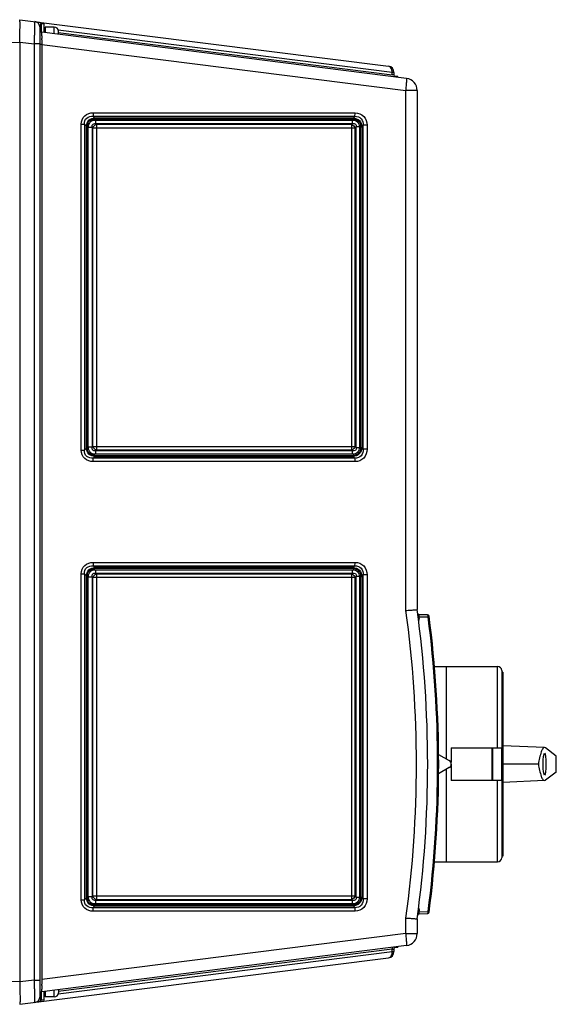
# Model space of a CAD drawing. Header units: inches. Extents: x 0 to 117, y 0 to 83.
# Tile 4 of 64: x 54 to 59, y 11 to 20. Entities that reach past the tile are written whole.
import ezdxf

# ---------------------------------------------------------------- set-up
doc = ezdxf.new("R2010")
doc.units = ezdxf.units.IN
doc.header["$LTSCALE"] = 6.431102
doc.header["$MEASUREMENT"] = 0
doc.layers.get('0').update_dxf_attribs({"linetype": 'CONTINUOUS'})
doc.styles.add('TEXTSTYLE_6', font='txt', dxfattribs={"width": 0.8})

msp = doc.modelspace()

# ---------------------------------------------------------------- linework, layer by layer
at = {"color": 7, "linetype": 'CONTINUOUS'}
for p, q in [((53.8075, 20.2355), (57.3779, 19.7845)), ((54.0043, 10.7591), (54.0043, 20.1842)), ((54.0161, 20.1961), (54.0161, 20.1152)), ((54.0437, 20.1961), (54.0161, 20.1961)), ((57.551, 19.6679), (54.0215, 20.1137)), ((54.0437, 20.1109), (54.0437, 20.1961)), ((54.1421, 20.1646), (54.0555, 20.1646)), ((54.0555, 20.1645), (54.0555, 20.1095)), ((54.1421, 20.0985), (54.1421, 20.1646)), ((54.1798, 20.1118), (57.4122, 19.7035)), ((57.4122, 19.7259), (54.1803, 20.1342)), ((54.1815, 20.0935), (54.1815, 20.1252)), ((53.1181, 20.007), (53.8075, 20.0192)), ((53.8075, 20.0192), (53.8075, 10.9241)), ((53.8075, 20.0192), (53.9499, 20.0014)), ((54.0216, 20.0413), (54.0215, 20.0551)), ((53.9499, 10.9419), (53.9499, 20.0014)), ((54.0043, 20.0014), (53.9499, 20.0014)), ((54.0225, 19.9957), (54.0043, 19.9957)), ((54.0225, 19.9957), (54.0225, 10.9476)), ((54.0225, 19.9957), (57.5455, 19.5507)), ((57.4122, 19.7035), (57.4122, 19.7259)), ((57.4295, 19.7259), (57.4122, 19.7259)), ((57.4295, 19.7259), (57.4295, 19.7006)), ((57.4295, 19.7006), (57.4122, 19.7035)), ((57.4413, 19.6843), (57.4413, 19.6842)), ((57.4689, 19.6843), (57.4413, 19.6843)), ((57.4689, 19.6782), (57.4689, 19.6843)), ((57.5455, 14.5187), (57.5455, 19.5507)), ((57.6543, 19.5507), (57.5455, 19.5507)), ((57.6543, 19.5507), (57.6543, 14.5268)), ((54.5179, 19.3008), (57.0519, 19.3008)), ((54.5354, 19.2841), (54.5179, 19.3008)), ((54.5195, 19.3348), (57.0534, 19.3348)), ((57.0355, 19.2739), (54.5349, 19.2739)), ((57.036, 19.2841), (54.5354, 19.2841)), ((54.5399, 19.264), (57.0276, 19.264)), ((57.0519, 19.3008), (57.036, 19.2841)), ((54.4035, 16.0697), (54.4035, 19.224)), ((54.4035, 19.224), (54.4345, 19.224)), ((54.4345, 19.224), (54.4345, 16.0697)), ((54.4345, 19.224), (54.454, 19.2055)), ((54.454, 16.0882), (54.454, 19.2055)), ((54.4633, 19.2055), (54.454, 19.2055)), ((54.4633, 19.2055), (54.4633, 16.0882)), ((54.4717, 16.101), (54.4717, 19.1927)), ((54.5089, 19.1927), (54.4717, 19.1927)), ((54.5089, 19.1927), (54.5089, 16.101)), ((54.5089, 19.1927), (54.5141, 19.1872)), ((54.5141, 16.1065), (54.5141, 19.1872)), ((57.0526, 19.1872), (54.5141, 19.1872)), ((54.5497, 19.2213), (54.5414, 19.23)), ((54.5414, 19.23), (57.0292, 19.23)), ((57.0201, 19.2213), (54.5497, 19.2213)), ((54.5513, 19.1872), (54.5513, 16.1065)), ((57.0292, 19.23), (57.0201, 19.2213)), ((57.0216, 16.1065), (57.0216, 19.1872)), ((57.0526, 19.1872), (57.0648, 19.1989)), ((57.0526, 19.1872), (57.0526, 16.1065)), ((57.0648, 16.0948), (57.0648, 19.1989)), ((57.0958, 19.1989), (57.0648, 19.1989)), ((57.0958, 19.1989), (57.0958, 16.0948)), ((57.1071, 16.0947), (57.1071, 19.199)), ((57.1071, 19.199), (57.1183, 19.199)), ((57.1183, 19.199), (57.1322, 19.2135)), ((57.1183, 19.199), (57.1183, 16.0947)), ((57.1322, 16.0802), (57.1322, 19.2135)), ((57.1694, 19.2135), (57.1322, 19.2135)), ((57.1694, 19.2135), (57.1694, 16.0802)), ((54.5141, 16.1065), (54.5089, 16.101)), ((54.5141, 16.1065), (57.0526, 16.1065)), ((57.0648, 16.0948), (57.0526, 16.1065)), ((54.4035, 16.0697), (54.4345, 16.0697)), ((54.454, 16.0882), (54.4345, 16.0697)), ((54.4633, 16.0882), (54.454, 16.0882)), ((54.4717, 16.101), (54.5089, 16.101)), ((54.5179, 15.9929), (54.5354, 16.0096)), ((54.5349, 16.0198), (57.0355, 16.0198)), ((54.5354, 16.0096), (57.036, 16.0096)), ((57.0276, 16.0297), (54.5399, 16.0297)), ((54.5414, 16.0637), (54.5497, 16.0724)), ((57.0292, 16.0637), (54.5414, 16.0637)), ((54.5497, 16.0724), (57.0201, 16.0724)), ((57.0201, 16.0724), (57.0292, 16.0637)), ((57.036, 16.0096), (57.0519, 15.9929)), ((57.0648, 16.0948), (57.0958, 16.0948)), ((57.1071, 16.0947), (57.1183, 16.0947)), ((57.1322, 16.0802), (57.1183, 16.0947)), ((57.1694, 16.0802), (57.1322, 16.0802)), ((57.0519, 15.9929), (54.5179, 15.9929)), ((57.0534, 15.9589), (54.5195, 15.9589)), ((54.5195, 14.9844), (57.0534, 14.9844)), ((54.4035, 14.8736), (54.4345, 14.8736)), ((54.4035, 11.7193), (54.4035, 14.8736)), ((54.4345, 14.8736), (54.454, 14.8551)), ((54.4345, 14.8736), (54.4345, 11.7193)), ((54.5179, 14.9504), (57.0519, 14.9504)), ((54.5354, 14.9337), (54.5179, 14.9504)), ((57.0355, 14.9235), (54.5349, 14.9235)), ((57.036, 14.9337), (54.5354, 14.9337)), ((54.5399, 14.9136), (57.0276, 14.9136)), ((54.5414, 14.8796), (57.0292, 14.8796)), ((54.5497, 14.8709), (54.5414, 14.8796)), ((57.0201, 14.8709), (54.5497, 14.8709)), ((57.0292, 14.8796), (57.0201, 14.8709)), ((57.0519, 14.9504), (57.036, 14.9337)), ((54.4633, 14.8551), (54.454, 14.8551)), ((54.454, 11.7378), (54.454, 14.8551)), ((54.4633, 14.8551), (54.4633, 11.7378)), ((54.5089, 14.8423), (54.4717, 14.8423)), ((54.4717, 11.7506), (54.4717, 14.8423)), ((54.5089, 14.8423), (54.5141, 14.8368)), ((54.5089, 14.8423), (54.5089, 11.7506)), ((57.0526, 14.8368), (54.5141, 14.8368)), ((54.5141, 11.7561), (54.5141, 14.8368)), ((54.5513, 14.8368), (54.5513, 11.7561)), ((57.0216, 11.7561), (57.0216, 14.8368)), ((57.0526, 14.8368), (57.0648, 14.8485)), ((57.0526, 14.8368), (57.0526, 11.7561)), ((57.0958, 14.8485), (57.0648, 14.8485)), ((57.0648, 11.7444), (57.0648, 14.8485)), ((57.0958, 14.8485), (57.0958, 11.7444)), ((57.1071, 14.8486), (57.1183, 14.8486)), ((57.1071, 11.7443), (57.1071, 14.8486)), ((57.1183, 14.8486), (57.1322, 14.8631)), ((57.1183, 14.8486), (57.1183, 11.7443)), ((57.1694, 14.8631), (57.1322, 14.8631)), ((57.1322, 11.7298), (57.1322, 14.8631)), ((57.1694, 14.8631), (57.1694, 11.7298)), ((57.6744, 14.4586), (57.6636, 14.4572)), ((57.6754, 14.4468), (57.6651, 14.4455)), ((57.6736, 14.4769), (57.6745, 14.4772)), ((57.6754, 14.4468), (57.6738, 14.4585)), ((57.6738, 14.4585), (57.7545, 14.4571)), ((57.7548, 14.4758), (57.6745, 14.4772)), ((57.7545, 14.4571), (57.7604, 14.457)), ((57.7557, 14.4755), (57.7548, 14.4758)), ((57.7604, 14.457), (57.7706, 14.4583)), ((57.822, 13.9768), (58.4331, 13.9768)), ((57.937, 13.0819), (57.937, 13.9768)), ((58.4331, 13.1894), (58.4331, 13.9768)), ((58.4724, 13.9373), (58.4724, 12.1264)), ((58.4842, 13.9217), (58.4724, 13.9217)), ((58.4842, 13.9217), (58.4842, 12.1421)), ((57.9842, 13.1894), (58.4691, 13.1894)), ((57.9842, 13.1894), (57.9842, 13.0495)), ((58.3779, 13.1894), (58.3779, 12.8744)), ((58.3858, 12.8744), (58.3858, 13.1894)), ((58.4691, 13.1894), (58.4691, 12.8744)), ((58.8871, 13.1916), (58.4842, 13.2092)), ((58.8958, 13.1881), (58.887, 13.1915)), ((59.0006, 13.1088), (58.8958, 13.1881)), ((57.8617, 13.1254), (57.9646, 13.066)), ((57.9646, 12.9978), (57.8617, 12.9384)), ((57.937, 12.087), (57.937, 12.9819)), ((57.9842, 13.0319), (57.9842, 12.8744)), ((58.8273, 13.0319), (58.4842, 13.0319)), ((58.4691, 12.8744), (57.9842, 12.8744)), ((58.4331, 12.087), (58.4331, 12.8744)), ((58.8871, 12.8722), (58.4842, 12.8546)), ((58.887, 12.8723), (58.8958, 12.8756)), ((59.0006, 12.9549), (58.8958, 12.8756)), ((58.4842, 12.1421), (58.4724, 12.1421)), ((57.8222, 12.087), (58.4331, 12.087)), ((54.4035, 11.7193), (54.4345, 11.7193)), ((54.454, 11.7378), (54.4345, 11.7193)), ((54.4633, 11.7378), (54.454, 11.7378)), ((54.4717, 11.7506), (54.5089, 11.7506)), ((54.5141, 11.7561), (54.5089, 11.7506)), ((54.5141, 11.7561), (57.0526, 11.7561)), ((54.5414, 11.7133), (54.5497, 11.722)), ((54.5497, 11.722), (57.0201, 11.722)), ((57.0201, 11.722), (57.0292, 11.7133)), ((57.0648, 11.7444), (57.0526, 11.7561)), ((57.0648, 11.7444), (57.0958, 11.7444)), ((57.1071, 11.7443), (57.1183, 11.7443)), ((57.1322, 11.7298), (57.1183, 11.7443)), ((57.1694, 11.7298), (57.1322, 11.7298)), ((54.5179, 11.6426), (54.5354, 11.6592)), ((57.0519, 11.6426), (54.5179, 11.6426)), ((54.5349, 11.6694), (57.0355, 11.6694)), ((54.5354, 11.6592), (57.036, 11.6592)), ((57.0276, 11.6793), (54.5399, 11.6793)), ((57.0292, 11.7133), (54.5414, 11.7133)), ((57.036, 11.6592), (57.0519, 11.6426)), ((57.0534, 11.6085), (54.5195, 11.6085)), ((57.5455, 11.3926), (57.5455, 11.5427)), ((57.6543, 11.5346), (57.6543, 11.3926)), ((57.6738, 11.6029), (57.6636, 11.6042)), ((57.6754, 11.6146), (57.6651, 11.6159)), ((57.6738, 11.6029), (57.6754, 11.6146)), ((57.6738, 11.6029), (57.7545, 11.6043)), ((57.6745, 11.5842), (57.7548, 11.5856)), ((57.7545, 11.6043), (57.7604, 11.6044)), ((57.7604, 11.6044), (57.7706, 11.6031)), ((57.5455, 11.3926), (54.0225, 10.9476)), ((57.5455, 11.3926), (57.6543, 11.3926)), ((57.551, 11.2754), (54.0215, 10.8296)), ((57.4122, 11.2398), (57.4293, 11.2427)), ((57.4293, 11.2427), (57.4295, 11.2427)), ((57.4295, 11.2427), (57.4295, 11.2174)), ((57.4413, 11.2593), (57.4413, 11.2591)), ((57.4689, 11.2591), (57.4413, 11.2591)), ((57.4689, 11.2591), (57.4689, 11.2651)), ((53.8075, 10.7078), (57.3779, 11.1589)), ((57.4122, 11.2398), (54.1798, 10.8315)), ((54.1803, 10.8092), (57.4122, 11.2174)), ((57.4122, 11.2174), (57.4122, 11.2398)), ((57.4122, 11.2174), (57.4295, 11.2174)), ((53.8075, 10.9241), (53.1181, 10.9363)), ((53.9499, 10.9419), (53.8075, 10.9241)), ((53.9499, 10.9419), (54.0043, 10.9419)), ((54.0191, 10.9476), (54.0225, 10.9476)), ((54.0215, 10.8883), (54.0216, 10.9022)), ((54.0161, 10.8259), (54.0161, 10.7472)), ((54.0437, 10.7472), (54.0437, 10.8324)), ((54.0555, 10.8301), (54.0555, 10.7787)), ((54.1421, 10.7787), (54.0555, 10.7787)), ((54.1421, 10.7787), (54.1421, 10.8448)), ((54.1815, 10.8499), (54.1815, 10.8181)), ((53.8075, 10.7078), (53.8075, 10.7078)), ((54.0437, 10.7472), (54.0161, 10.7472))]:
    msp.add_line(p, q, dxfattribs=at)
for centre, radius, start, end in [((53.9453, 20.1586), 0.0591, 0, 82.8), ((54.0161, 20.1843), 0.0118, 90, 180), ((54.024, 20.1333), 0.0197, 179.99998, 262.8), ((54.1421, 20.1252), 0.0394, 0, 90), ((58.8675, 20.1214), 4.8465, 180.49542, 180.78395), ((59.4255, 20.1113), 5.4043, 180.7424, 181.05989), ((56.3563, 20.0558), 2.3347, 181.09289, 181.47507), ((57.3705, 19.7259), 0.0591, 0, 82.8), ((57.4396, 19.7017), 0.0275, 176.37705, 183.32351), ((57.4492, 19.7006), 0.0197, 180, 253.6), ((57.5362, 19.5507), 0.1181, 0, 82.8), ((46.7417, 13.0307), 10.9058, 352.15822, 7.84178), ((46.7327, 13.0307), 11.0236, 352.20007, 7.79993), ((57.6748, 14.493), 0.0157, 187.61161, 269), ((57.6442, 14.4428), 0.0314, 350.57834, 7.32525), ((57.7545, 14.4601), 0.0157, 7.38905, 89), ((46.7315, 13.0307), 11.1207, 352.63115, 7.36885), ((46.7327, 13.0307), 11.1299, 352.61095, 7.38905), ((58.4331, 13.9374), 0.0394, 0, 90), ((57.9449, 13.0319), 0.0394, 300, 60), ((58.4331, 12.1264), 0.0394, 270, 360), ((57.6748, 11.5685), 0.0157, 91, 172.38839), ((57.7295, 11.589), 0.0574, 165.95848, 169.1532), ((57.7545, 11.6014), 0.0157, 271, 352.61095), ((57.6912, 11.6062), 0.0693, 355.80208, 358.53502), ((57.5362, 11.3926), 0.1181, 277.2, 360), ((57.4492, 11.2427), 0.0197, 106.7069, 180), ((57.3705, 11.2174), 0.0591, 277.2, 360), ((56.3013, 10.8451), 2.2802, 179.52643, 179.78106), ((58.9494, 10.8209), 4.9284, 179.21622, 179.49948), ((58.2817, 10.8493), 4.2603, 178.75973, 179.28854), ((56.1066, 10.8936), 2.0849, 178.5167, 178.6835), ((53.9453, 10.7847), 0.0591, 277.2, 360), ((54.024, 10.81), 0.0197, 97.2, 180.00002), ((54.1421, 10.8181), 0.0394, 270, 360), ((53.9835, 10.7601), 0.0298, 277.1798, 287.55306), ((54.0161, 10.7591), 0.0118, 180, 270)]:
    msp.add_arc(centre, radius, start, end, dxfattribs=at)
msp.add_ellipse((58.8871, 13.0319), major_axis=(0, 0.1063), ratio=0.122785, dxfattribs=at)
msp.add_ellipse((58.8866, 13.0319), major_axis=(0, 0.9314), ratio=0.122786, start_param=-1.65352, end_param=-1.488072, dxfattribs=at)
for points, knots in [([(53.8075, 20.0192), (53.8081, 20.0468), (53.8091, 20.0868), (53.8103, 20.1377), (53.8108, 20.1702), (53.8107, 20.1962), (53.8107, 20.2173), (53.8092, 20.2272), (53.809, 20.2354), (53.8074, 20.2355)], [0, 0, 0, 0, 0.381686, 0.554148, 0.705365, 0.829508, 0.921824, 0.97898, 1, 1, 1, 1]), ([(53.9499, 20.0014), (53.9508, 20.0289), (53.9521, 20.0688), (53.9532, 20.1195), (53.9539, 20.152), (53.9537, 20.1779), (53.9547, 20.199), (53.9524, 20.2086), (53.9541, 20.217), (53.9527, 20.2172)], [0, 0, 0, 0, 0.381929, 0.554544, 0.70594, 0.830356, 0.922885, 0.980054, 1, 1, 1, 1]), ([(54.0212, 20.0795), (54.0211, 20.0844), (54.0213, 20.0925), (54.0206, 20.1042), (54.022, 20.1089), (54.0208, 20.1138), (54.0215, 20.1137)], [0, 0, 0, 0, 0.425456, 0.741521, 0.934961, 1, 1, 1, 1]), ([(57.4108, 19.747), (57.4097, 19.7519), (57.4049, 19.7682), (57.3899, 19.7829), (57.3779, 19.7845)], [0, 0, 0, 0, 0.292018, 1, 1, 1, 1]), ([(57.5455, 19.5507), (57.5473, 19.5655), (57.5504, 19.5932), (57.5531, 19.6285), (57.5539, 19.6532), (57.553, 19.6636), (57.5519, 19.6678), (57.551, 19.6679)], [0, 0, 0, 0, 0.379996, 0.701779, 0.91766, 0.97571, 1, 1, 1, 1]), ([(54.4035, 19.224), (54.4035, 19.2533), (54.4269, 19.3163), (54.4902, 19.3348), (54.5195, 19.3348)], [0, 0, 0, 0, 0.499425, 1, 1, 1, 1]), ([(54.4345, 19.224), (54.433, 19.2453), (54.4478, 19.2943), (54.4967, 19.3025), (54.5179, 19.3008)], [0, 0, 0, 0, 0.500421, 1, 1, 1, 1]), ([(54.454, 19.2055), (54.4545, 19.2259), (54.4715, 19.2691), (54.5149, 19.2835), (54.5354, 19.2841)], [0, 0, 0, 0, 0.499093, 1, 1, 1, 1]), ([(54.4633, 19.2055), (54.4633, 19.2235), (54.4777, 19.2624), (54.5168, 19.2739), (54.5349, 19.2739)], [0, 0, 0, 0, 0.499496, 1, 1, 1, 1]), ([(54.4717, 19.1927), (54.4717, 19.2107), (54.4836, 19.2493), (54.522, 19.264), (54.5399, 19.264)], [0, 0, 0, 0, 0.501798, 1, 1, 1, 1]), ([(54.5195, 19.3348), (54.5195, 19.3314), (54.5193, 19.3201), (54.519, 19.3087), (54.5179, 19.3008)], [0, 0, 0, 0, 0.298183, 1, 1, 1, 1]), ([(54.5399, 19.264), (54.54, 19.2606), (54.54, 19.2493), (54.5404, 19.2379), (54.5414, 19.23)], [0, 0, 0, 0, 0.298184, 1, 1, 1, 1]), ([(57.0292, 19.23), (57.0289, 19.232), (57.0278, 19.2434), (57.0276, 19.2548), (57.0276, 19.264)], [0, 0, 0, 0, 0.184323, 1, 1, 1, 1]), ([(57.0276, 19.264), (57.0449, 19.264), (57.0821, 19.2531), (57.0958, 19.216), (57.0958, 19.1989)], [0, 0, 0, 0, 0.500814, 1, 1, 1, 1]), ([(57.0355, 19.2739), (57.0355, 19.2764), (57.035, 19.2772), (57.0358, 19.2822), (57.036, 19.282)], [0, 0, 0, 0, 0.927476, 1, 1, 1, 1]), ([(57.0355, 19.2739), (57.0543, 19.2739), (57.0946, 19.2584), (57.1071, 19.2179), (57.1071, 19.199)], [0, 0, 0, 0, 0.498479, 1, 1, 1, 1]), ([(57.036, 19.2841), (57.0573, 19.2836), (57.1021, 19.2655), (57.1177, 19.2204), (57.1183, 19.199)], [0, 0, 0, 0, 0.498287, 1, 1, 1, 1]), ([(57.0519, 19.3008), (57.0522, 19.3028), (57.0532, 19.3142), (57.0538, 19.3256), (57.0534, 19.3348)], [0, 0, 0, 0, 0.184351, 1, 1, 1, 1]), ([(57.0519, 19.3008), (57.0739, 19.3023), (57.1242, 19.286), (57.1339, 19.2356), (57.1322, 19.2135)], [0, 0, 0, 0, 0.49901, 1, 1, 1, 1]), ([(57.0534, 19.3348), (57.0839, 19.3348), (57.1491, 19.3098), (57.1694, 19.2441), (57.1694, 19.2135)], [0, 0, 0, 0, 0.498455, 1, 1, 1, 1]), ([(54.5089, 19.1927), (54.5073, 19.2021), (54.5083, 19.2253), (54.5319, 19.2314), (54.5414, 19.23)], [0, 0, 0, 0, 0.49859, 1, 1, 1, 1]), ([(54.5497, 19.2213), (54.55, 19.2192), (54.551, 19.2079), (54.5513, 19.1965), (54.5513, 19.1872)], [0, 0, 0, 0, 0.184345, 1, 1, 1, 1]), ([(57.0216, 19.1872), (57.0216, 19.1906), (57.0215, 19.202), (57.0212, 19.2134), (57.0201, 19.2213)], [0, 0, 0, 0, 0.298186, 1, 1, 1, 1]), ([(57.0292, 19.23), (57.0382, 19.2316), (57.0609, 19.2313), (57.0663, 19.2081), (57.0648, 19.1989)], [0, 0, 0, 0, 0.496761, 1, 1, 1, 1]), ([(54.5513, 16.1065), (54.5513, 16.1031), (54.5511, 16.0917), (54.5508, 16.0803), (54.5497, 16.0724)], [0, 0, 0, 0, 0.298189, 1, 1, 1, 1]), ([(57.0201, 16.0724), (57.0204, 16.0745), (57.0214, 16.0858), (57.0216, 16.0972), (57.0216, 16.1065)], [0, 0, 0, 0, 0.184345, 1, 1, 1, 1]), ([(54.5195, 15.9589), (54.4902, 15.9589), (54.4269, 15.9774), (54.4035, 16.0405), (54.4035, 16.0697)], [0, 0, 0, 0, 0.500803, 1, 1, 1, 1]), ([(54.5179, 15.9929), (54.4967, 15.9913), (54.4478, 15.9994), (54.433, 16.0484), (54.4345, 16.0697)], [0, 0, 0, 0, 0.499609, 1, 1, 1, 1]), ([(54.5354, 16.0096), (54.5148, 16.0102), (54.4715, 16.0246), (54.4544, 16.0678), (54.454, 16.0882)], [0, 0, 0, 0, 0.501164, 1, 1, 1, 1]), ([(54.5349, 16.0198), (54.5168, 16.0198), (54.4777, 16.0313), (54.4633, 16.0702), (54.4633, 16.0882)], [0, 0, 0, 0, 0.50081, 1, 1, 1, 1]), ([(54.5399, 16.0297), (54.522, 16.0297), (54.4836, 16.0444), (54.4717, 16.083), (54.4717, 16.101)], [0, 0, 0, 0, 0.498494, 1, 1, 1, 1]), ([(54.5414, 16.0637), (54.5319, 16.0623), (54.5083, 16.0684), (54.5073, 16.0916), (54.5089, 16.101)], [0, 0, 0, 0, 0.501463, 1, 1, 1, 1]), ([(54.5349, 16.0198), (54.5349, 16.0173), (54.5343, 16.0166), (54.5352, 16.0116), (54.5353, 16.0117)], [0, 0, 0, 0, 0.928833, 1, 1, 1, 1]), ([(54.5414, 16.0637), (54.5411, 16.0617), (54.5401, 16.0503), (54.5399, 16.0389), (54.5399, 16.0297)], [0, 0, 0, 0, 0.184325, 1, 1, 1, 1]), ([(57.0958, 16.0948), (57.0958, 16.0776), (57.0821, 16.0406), (57.0448, 16.0297), (57.0276, 16.0297)], [0, 0, 0, 0, 0.499528, 1, 1, 1, 1]), ([(57.0276, 16.0297), (57.0276, 16.0331), (57.0278, 16.0444), (57.0281, 16.0558), (57.0292, 16.0637)], [0, 0, 0, 0, 0.298173, 1, 1, 1, 1]), ([(57.0648, 16.0948), (57.0663, 16.0856), (57.061, 16.0624), (57.0383, 16.0621), (57.0292, 16.0637)], [0, 0, 0, 0, 0.502315, 1, 1, 1, 1]), ([(57.0355, 16.0198), (57.0355, 16.0173), (57.035, 16.0165), (57.0358, 16.0115), (57.036, 16.0117)], [0, 0, 0, 0, 0.927492, 1, 1, 1, 1]), ([(57.1071, 16.0947), (57.1071, 16.0758), (57.0946, 16.0353), (57.0543, 16.0198), (57.0355, 16.0198)], [0, 0, 0, 0, 0.50182, 1, 1, 1, 1]), ([(57.1183, 16.0947), (57.1177, 16.0733), (57.1021, 16.0282), (57.0573, 16.0101), (57.036, 16.0096)], [0, 0, 0, 0, 0.501919, 1, 1, 1, 1]), ([(57.1322, 16.0802), (57.1338, 16.0581), (57.1243, 16.0077), (57.0739, 15.9914), (57.0519, 15.9929)], [0, 0, 0, 0, 0.501018, 1, 1, 1, 1]), ([(57.1694, 16.0802), (57.1694, 16.0496), (57.149, 15.984), (57.0838, 15.9589), (57.0534, 15.9589)], [0, 0, 0, 0, 0.501808, 1, 1, 1, 1]), ([(54.5195, 15.9589), (54.5195, 15.9623), (54.5193, 15.9736), (54.519, 15.985), (54.5179, 15.9929)], [0, 0, 0, 0, 0.298183, 1, 1, 1, 1]), ([(57.0534, 15.9589), (57.0534, 15.9623), (57.0533, 15.9736), (57.053, 15.985), (57.0519, 15.9929)], [0, 0, 0, 0, 0.298189, 1, 1, 1, 1]), ([(54.4035, 14.8736), (54.4035, 14.9029), (54.4269, 14.9659), (54.4902, 14.9844), (54.5195, 14.9844)], [0, 0, 0, 0, 0.499425, 1, 1, 1, 1]), ([(54.5195, 14.9844), (54.5195, 14.981), (54.5193, 14.9697), (54.519, 14.9583), (54.5179, 14.9504)], [0, 0, 0, 0, 0.298183, 1, 1, 1, 1]), ([(57.0519, 14.9504), (57.0522, 14.9524), (57.0532, 14.9638), (57.0538, 14.9752), (57.0534, 14.9844)], [0, 0, 0, 0, 0.184351, 1, 1, 1, 1]), ([(57.0534, 14.9844), (57.0839, 14.9844), (57.1491, 14.9594), (57.1694, 14.8937), (57.1694, 14.8631)], [0, 0, 0, 0, 0.498455, 1, 1, 1, 1]), ([(54.4345, 14.8736), (54.433, 14.8949), (54.4478, 14.9439), (54.4967, 14.9521), (54.5179, 14.9504)], [0, 0, 0, 0, 0.500421, 1, 1, 1, 1]), ([(54.454, 14.8551), (54.4545, 14.8755), (54.4715, 14.9187), (54.5149, 14.9331), (54.5354, 14.9337)], [0, 0, 0, 0, 0.499093, 1, 1, 1, 1]), ([(54.4633, 14.8551), (54.4633, 14.8731), (54.4777, 14.9121), (54.5168, 14.9235), (54.5349, 14.9235)], [0, 0, 0, 0, 0.499496, 1, 1, 1, 1]), ([(54.4717, 14.8423), (54.4717, 14.8603), (54.4836, 14.8989), (54.522, 14.9136), (54.5399, 14.9136)], [0, 0, 0, 0, 0.501798, 1, 1, 1, 1]), ([(54.5089, 14.8423), (54.5073, 14.8517), (54.5083, 14.8749), (54.5319, 14.881), (54.5414, 14.8796)], [0, 0, 0, 0, 0.49859, 1, 1, 1, 1]), ([(54.5399, 14.9136), (54.54, 14.9103), (54.54, 14.8989), (54.5404, 14.8875), (54.5414, 14.8796)], [0, 0, 0, 0, 0.298184, 1, 1, 1, 1]), ([(54.5497, 14.8709), (54.55, 14.8688), (54.551, 14.8575), (54.5513, 14.8461), (54.5513, 14.8368)], [0, 0, 0, 0, 0.184345, 1, 1, 1, 1]), ([(57.0216, 14.8368), (57.0216, 14.8402), (57.0215, 14.8516), (57.0212, 14.863), (57.0201, 14.8709)], [0, 0, 0, 0, 0.298186, 1, 1, 1, 1]), ([(57.0292, 14.8796), (57.0289, 14.8816), (57.0278, 14.893), (57.0276, 14.9044), (57.0276, 14.9136)], [0, 0, 0, 0, 0.184323, 1, 1, 1, 1]), ([(57.0276, 14.9136), (57.0449, 14.9136), (57.0821, 14.9027), (57.0958, 14.8657), (57.0958, 14.8485)], [0, 0, 0, 0, 0.500814, 1, 1, 1, 1]), ([(57.0292, 14.8796), (57.0382, 14.8812), (57.0609, 14.8809), (57.0663, 14.8577), (57.0648, 14.8485)], [0, 0, 0, 0, 0.496761, 1, 1, 1, 1]), ([(57.0355, 14.9235), (57.0355, 14.926), (57.035, 14.9268), (57.0358, 14.9318), (57.036, 14.9316)], [0, 0, 0, 0, 0.927476, 1, 1, 1, 1]), ([(57.0355, 14.9235), (57.0543, 14.9235), (57.0946, 14.908), (57.1071, 14.8675), (57.1071, 14.8486)], [0, 0, 0, 0, 0.498479, 1, 1, 1, 1]), ([(57.036, 14.9337), (57.0573, 14.9332), (57.1021, 14.9151), (57.1177, 14.87), (57.1183, 14.8486)], [0, 0, 0, 0, 0.498287, 1, 1, 1, 1]), ([(57.0519, 14.9504), (57.0739, 14.9519), (57.1242, 14.9357), (57.1339, 14.8852), (57.1322, 14.8631)], [0, 0, 0, 0, 0.49901, 1, 1, 1, 1]), ([(57.5455, 14.5187), (57.5595, 14.5197), (57.5852, 14.5215), (57.6158, 14.5234), (57.6348, 14.5253), (57.6455, 14.5253), (57.6499, 14.5272), (57.6543, 14.5261), (57.6543, 14.5268)], [0, 0, 0, 0, 0.387915, 0.711102, 0.833919, 0.925041, 0.980998, 1, 1, 1, 1]), ([(57.6723, 14.468), (57.6722, 14.4691), (57.6722, 14.472), (57.6721, 14.4758), (57.6736, 14.4769)], [0, 0, 0, 0, 0.374499, 1, 1, 1, 1]), ([(57.7604, 14.457), (57.7603, 14.4611), (57.7595, 14.4671), (57.7577, 14.4742), (57.7557, 14.4755)], [0, 0, 0, 0, 0.630217, 1, 1, 1, 1]), ([(58.887, 13.1916), (58.8808, 13.1918), (58.8655, 13.178), (58.8448, 13.1246), (58.834, 13.0722), (58.8273, 13.0319)], [0, 0, 0, 0, 0.106615, 0.301387, 1, 1, 1, 1]), ([(58.8273, 13.0319), (58.834, 12.9915), (58.8448, 12.9392), (58.8655, 12.8858), (58.8808, 12.872), (58.887, 12.8722)], [0, 0, 0, 0, 0.698613, 0.893385, 1, 1, 1, 1]), ([(54.5195, 11.6085), (54.4902, 11.6085), (54.4269, 11.6271), (54.4035, 11.6901), (54.4035, 11.7193)], [0, 0, 0, 0, 0.500803, 1, 1, 1, 1]), ([(54.5179, 11.6426), (54.4967, 11.6409), (54.4478, 11.649), (54.433, 11.698), (54.4345, 11.7193)], [0, 0, 0, 0, 0.499609, 1, 1, 1, 1]), ([(54.5354, 11.6592), (54.5148, 11.6598), (54.4715, 11.6742), (54.4544, 11.7174), (54.454, 11.7378)], [0, 0, 0, 0, 0.501164, 1, 1, 1, 1]), ([(54.5349, 11.6694), (54.5168, 11.6694), (54.4777, 11.6809), (54.4633, 11.7198), (54.4633, 11.7378)], [0, 0, 0, 0, 0.50081, 1, 1, 1, 1]), ([(54.5399, 11.6793), (54.522, 11.6793), (54.4836, 11.694), (54.4717, 11.7326), (54.4717, 11.7506)], [0, 0, 0, 0, 0.498494, 1, 1, 1, 1]), ([(54.5414, 11.7133), (54.5319, 11.7119), (54.5083, 11.718), (54.5073, 11.7412), (54.5089, 11.7506)], [0, 0, 0, 0, 0.501463, 1, 1, 1, 1]), ([(54.5513, 11.7561), (54.5513, 11.7527), (54.5511, 11.7413), (54.5508, 11.7299), (54.5497, 11.722)], [0, 0, 0, 0, 0.298189, 1, 1, 1, 1]), ([(57.0201, 11.722), (57.0204, 11.7241), (57.0214, 11.7354), (57.0216, 11.7468), (57.0216, 11.7561)], [0, 0, 0, 0, 0.184345, 1, 1, 1, 1]), ([(57.0958, 11.7444), (57.0958, 11.7272), (57.0821, 11.6902), (57.0448, 11.6793), (57.0276, 11.6793)], [0, 0, 0, 0, 0.499528, 1, 1, 1, 1]), ([(57.0648, 11.7444), (57.0663, 11.7352), (57.061, 11.712), (57.0383, 11.7117), (57.0292, 11.7133)], [0, 0, 0, 0, 0.502315, 1, 1, 1, 1]), ([(57.1071, 11.7443), (57.1071, 11.7254), (57.0946, 11.6849), (57.0543, 11.6694), (57.0355, 11.6694)], [0, 0, 0, 0, 0.50182, 1, 1, 1, 1]), ([(57.1183, 11.7443), (57.1177, 11.7229), (57.1021, 11.6778), (57.0573, 11.6597), (57.036, 11.6592)], [0, 0, 0, 0, 0.501919, 1, 1, 1, 1]), ([(57.1322, 11.7298), (57.1338, 11.7077), (57.1243, 11.6573), (57.0739, 11.641), (57.0519, 11.6426)], [0, 0, 0, 0, 0.501018, 1, 1, 1, 1]), ([(57.1694, 11.7298), (57.1694, 11.6992), (57.149, 11.6336), (57.0838, 11.6085), (57.0534, 11.6085)], [0, 0, 0, 0, 0.501808, 1, 1, 1, 1]), ([(54.5195, 11.6085), (54.5195, 11.6119), (54.5193, 11.6232), (54.519, 11.6346), (54.5179, 11.6426)], [0, 0, 0, 0, 0.298183, 1, 1, 1, 1]), ([(54.5349, 11.6694), (54.5349, 11.6669), (54.5343, 11.6662), (54.5352, 11.6612), (54.5353, 11.6614)], [0, 0, 0, 0, 0.928833, 1, 1, 1, 1]), ([(54.5414, 11.7133), (54.5411, 11.7113), (54.5401, 11.6999), (54.5399, 11.6885), (54.5399, 11.6793)], [0, 0, 0, 0, 0.184325, 1, 1, 1, 1]), ([(57.0276, 11.6793), (57.0276, 11.6827), (57.0278, 11.694), (57.0281, 11.7054), (57.0292, 11.7133)], [0, 0, 0, 0, 0.298173, 1, 1, 1, 1]), ([(57.0355, 11.6694), (57.0355, 11.6669), (57.035, 11.6661), (57.0358, 11.6611), (57.036, 11.6613)], [0, 0, 0, 0, 0.927492, 1, 1, 1, 1]), ([(57.0534, 11.6085), (57.0534, 11.6119), (57.0533, 11.6232), (57.053, 11.6346), (57.0519, 11.6426)], [0, 0, 0, 0, 0.298189, 1, 1, 1, 1]), ([(57.5455, 11.5427), (57.5595, 11.5417), (57.5852, 11.5399), (57.6158, 11.538), (57.6348, 11.5361), (57.6455, 11.5361), (57.6499, 11.5343), (57.6543, 11.5353), (57.6543, 11.5346)], [0, 0, 0, 0, 0.387907, 0.711092, 0.83391, 0.925028, 0.980973, 1, 1, 1, 1]), ([(57.6745, 11.5842), (57.673, 11.5842), (57.6713, 11.5917), (57.6724, 11.5959), (57.6731, 11.5998)], [0, 0, 0, 0, 0.276701, 1, 1, 1, 1]), ([(57.7548, 11.5856), (57.7567, 11.5856), (57.7594, 11.5926), (57.76, 11.5973), (57.7602, 11.6011)], [0, 0, 0, 0, 0.329239, 1, 1, 1, 1]), ([(57.551, 11.2754), (57.5519, 11.2756), (57.553, 11.2797), (57.5539, 11.2901), (57.5531, 11.3148), (57.5504, 11.3502), (57.5473, 11.3778), (57.5455, 11.3926)], [0, 0, 0, 0, 0.024294, 0.082351, 0.298266, 0.620079, 1, 1, 1, 1]), ([(57.4122, 11.2398), (57.4121, 11.2419), (57.4123, 11.249), (57.4164, 11.2569), (57.4212, 11.2587)], [0, 0, 0, 0, 0.291707, 1, 1, 1, 1]), ([(57.3779, 11.1589), (57.3885, 11.1602), (57.4098, 11.1785), (57.4131, 11.2039), (57.4122, 11.2174)], [0, 0, 0, 0, 0.441301, 1, 1, 1, 1]), ([(53.8075, 10.9241), (53.8081, 10.8966), (53.8091, 10.8567), (53.8103, 10.8059), (53.8108, 10.7734), (53.8107, 10.7473), (53.8107, 10.7263), (53.8091, 10.7161), (53.809, 10.708), (53.8075, 10.7078)], [0, 0, 0, 0, 0.380782, 0.552972, 0.70406, 0.828264, 0.920868, 0.978497, 1, 1, 1, 1]), ([(53.9527, 10.7261), (53.9541, 10.7263), (53.9524, 10.7347), (53.9547, 10.7443), (53.9537, 10.7654), (53.9539, 10.7913), (53.9532, 10.8238), (53.9521, 10.8745), (53.9508, 10.9144), (53.9499, 10.9419)], [0, 0, 0, 0, 0.019948, 0.077118, 0.169648, 0.294065, 0.44546, 0.618074, 1, 1, 1, 1]), ([(54.0215, 10.8296), (54.021, 10.8295), (54.0217, 10.8329), (54.0208, 10.8362), (54.0212, 10.8446), (54.0211, 10.8504), (54.0211, 10.8538)], [0, 0, 0, 0, 0.064222, 0.255432, 0.570228, 1, 1, 1, 1])]:
    msp.add_open_spline(points, degree=3, knots=knots, dxfattribs=at)
for points in [[(53.9873, 20.2128), (53.9973, 20.2115), (54.0068, 20.204), (54.0122, 20.1954)], [(57.4122, 19.7259), (57.4127, 19.7329), (57.4122, 19.7401), (57.4108, 19.747)], [(54.5354, 19.2841), (54.535, 19.2812), (54.5349, 19.2782), (54.535, 19.2752)], [(54.5141, 19.1872), (54.5182, 19.2031), (54.5336, 19.2179), (54.5497, 19.2213)], [(57.0201, 19.2213), (57.0352, 19.217), (57.049, 19.2025), (57.0526, 19.1872)], [(54.5497, 16.0724), (54.5336, 16.0758), (54.5182, 16.0906), (54.5141, 16.1065)], [(57.0526, 16.1065), (57.049, 16.0912), (57.0352, 16.0767), (57.0201, 16.0724)], [(54.5141, 14.8368), (54.5182, 14.8527), (54.5336, 14.8675), (54.5497, 14.8709)], [(54.5354, 14.9337), (54.535, 14.9308), (54.5349, 14.9278), (54.535, 14.9248)], [(57.0201, 14.8709), (57.0352, 14.8666), (57.049, 14.8521), (57.0526, 14.8368)], [(57.6668, 14.4209), (57.6711, 14.4254), (57.6742, 14.4314), (57.6752, 14.4376)], [(57.6738, 14.4585), (57.6731, 14.4616), (57.6725, 14.4648), (57.6723, 14.468)], [(54.5497, 11.722), (54.5336, 11.7254), (54.5182, 11.7402), (54.5141, 11.7561)], [(57.0526, 11.7561), (57.049, 11.7408), (57.0352, 11.7263), (57.0201, 11.722)], [(57.6745, 11.6269), (57.6734, 11.6309), (57.6715, 11.6348), (57.6689, 11.638)], [(57.6754, 11.6146), (57.6759, 11.6187), (57.6756, 11.6229), (57.6745, 11.6269)], [(54.0021, 10.7366), (53.9992, 10.7345), (53.9959, 10.7328), (53.9925, 10.7317)], [(54.0122, 10.7479), (54.0095, 10.7436), (54.0061, 10.7397), (54.0021, 10.7366)]]:
    msp.add_open_spline(points, degree=3, dxfattribs=at)

# ---------------------------------------------------------------- texts
at = {"color": 7, "linetype": 'CONTINUOUS', "insert": (52.3645, 13.2217), "char_height": 0.6, "width": 4.58, "attachment_point": 1, "rotation": 90, "line_spacing_factor": 0.9, "style": 'TEXTSTYLE_6'}
msp.add_mtext('LABEL AREA', dxfattribs=at)

doc.saveas('drawing.dxf')
